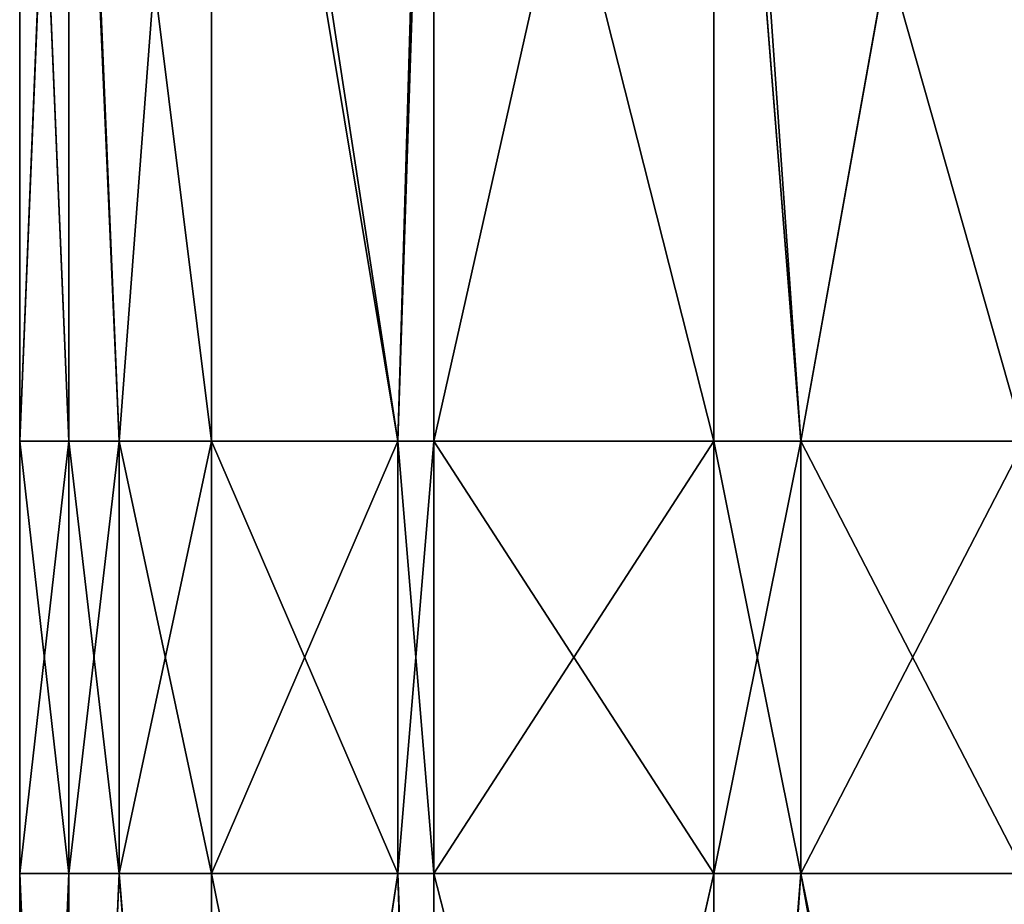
# Model space of a CAD drawing. Extents: x 659 to 1111, y 0 to 289.
# Tile 96 of 208: x 880.66 to 885.22, y 75.86 to 79.95. Entities that reach past the tile are written whole.
import ezdxf

# ---------------------------------------------------------------- set-up
doc = ezdxf.new("R2010")
doc.units = 0
doc.header["$LTSCALE"] = 25.4
doc.layers.get('0').update_dxf_attribs({"color": 13, "linetype": 'CONTINUOUS'})

# ---------------------------------------------------------------- blocks, each defined once
blk = doc.blocks.new('GIOTTO-LED-S-8168_STL')
at = {"color": 44}
for p, q in [((227.3199, 138.0941, 210.75), (228.3546, 138.2107, 210.75)), ((228.3546, 138.2107, 210.75), (227.3199, 138.0941, 212.75)), ((227.3199, 138.0941, 212.75), (228.3546, 138.2107, 212.75)), ((228.3546, 138.2107, 210.75), (227.3199, 138.0941, 212.75)), ((227.3199, 138.0941, 210.75), (228.3546, 138.2107, 210.75)), ((227.3199, 138.0941, 212.75), (228.3546, 138.2107, 212.75)), ((226.9176, 137.9831, 210.75), (227.3199, 138.0941, 210.75)), ((227.3199, 138.0941, 210.75), (226.9176, 137.7568, 204.9893)), ((227.3199, 138.0941, 210.75), (226.9176, 137.7568, 204.9893)), ((227.3199, 138.0941, 210.75), (226.9176, 137.9831, 212.75)), ((226.9176, 137.9831, 212.75), (227.3199, 138.0941, 212.75)), ((227.3199, 138.0941, 210.75), (226.9176, 137.9831, 212.75)), ((226.9176, 137.9831, 210.75), (227.3199, 138.0941, 210.75)), ((227.3199, 138.0941, 212.75), (226.9176, 137.7568, 218.5107)), ((227.3199, 138.0941, 212.75), (226.9176, 137.7568, 218.5107)), ((226.9176, 137.9831, 212.75), (227.3199, 138.0941, 212.75)), ((228.3546, 137.9837, 204.9715), (227.3199, 138.0941, 210.75)), ((228.3546, 137.9837, 204.9715), (227.3199, 138.0941, 210.75)), ((227.3199, 138.0941, 210.75), (227.3199, 138.0941, 212.75)), ((227.3199, 138.0941, 210.75), (227.3199, 138.0941, 212.75)), ((227.3199, 138.0941, 212.75), (228.3546, 137.9837, 218.5285)), ((227.3199, 138.0941, 212.75), (228.3546, 137.9837, 218.5285)), ((225.6214, 137.3226, 210.75), (226.9176, 137.9831, 210.75)), ((226.9176, 137.9831, 210.75), (225.6214, 137.3226, 212.75)), ((225.6214, 137.3226, 212.75), (226.9176, 137.9831, 212.75)), ((226.9176, 137.9831, 210.75), (225.6214, 137.3226, 212.75)), ((225.6214, 137.3226, 210.75), (226.9176, 137.9831, 210.75)), ((226.9176, 137.9831, 212.75), (225.6214, 137.0983, 218.4588)), ((225.6214, 137.3226, 212.75), (226.9176, 137.9831, 212.75)), ((226.9176, 137.9831, 212.75), (225.6214, 137.0983, 218.4588)), ((226.9176, 137.7568, 204.9893), (226.9176, 137.9831, 210.75)), ((226.9176, 137.7568, 204.9893), (226.9176, 137.9831, 210.75)), ((226.9176, 137.9831, 210.75), (226.9176, 137.9831, 212.75)), ((226.9176, 137.9831, 210.75), (226.9176, 137.9831, 212.75)), ((226.9176, 137.9831, 212.75), (226.9176, 137.7568, 218.5107)), ((226.9176, 137.9831, 212.75), (226.9176, 137.7568, 218.5107)), ((225.6214, 137.3226, 210.75), (226.9176, 137.7568, 204.9893)), ((225.6214, 137.3226, 210.75), (226.9176, 137.7568, 204.9893)), ((225.4554, 137.1962, 210.75), (225.6214, 137.3226, 210.75)), ((225.6214, 137.3226, 210.75), (225.4554, 137.1962, 212.75)), ((225.4554, 137.1962, 212.75), (225.6214, 137.3226, 212.75)), ((225.6214, 137.3226, 210.75), (225.4554, 137.1962, 212.75)), ((225.4554, 137.1962, 210.75), (225.6214, 137.3226, 210.75)), ((225.4554, 137.1962, 212.75), (225.6214, 137.3226, 212.75)), ((225.6214, 137.3226, 210.75), (225.6214, 137.0983, 205.0412)), ((225.6214, 137.3226, 210.75), (225.6214, 137.0983, 205.0412)), ((225.6214, 137.3226, 210.75), (225.6214, 137.3226, 212.75)), ((225.6214, 137.3226, 210.75), (225.6214, 137.3226, 212.75)), ((225.6214, 137.3226, 212.75), (225.6214, 137.0983, 218.4588)), ((225.6214, 137.3226, 212.75), (225.6214, 137.0983, 218.4588)), ((224.5927, 136.2939, 210.75), (225.4554, 137.1962, 210.75)), ((225.4554, 137.1962, 210.75), (224.5927, 136.0728, 205.1219)), ((225.4554, 137.1962, 210.75), (224.5927, 136.0728, 205.1219)), ((225.4554, 137.1962, 210.75), (224.5927, 136.2939, 212.75)), ((224.5927, 136.2939, 212.75), (225.4554, 137.1962, 212.75)), ((225.4554, 137.1962, 210.75), (224.5927, 136.2939, 212.75)), ((224.5927, 136.2939, 210.75), (225.4554, 137.1962, 210.75)), ((225.4554, 137.1962, 212.75), (224.5927, 136.0728, 218.3781)), ((224.5927, 136.2939, 212.75), (225.4554, 137.1962, 212.75)), ((225.4554, 137.1962, 212.75), (224.5927, 136.0728, 218.3781)), ((225.6214, 137.0983, 205.0412), (225.4554, 137.1962, 210.75)), ((225.6214, 137.0983, 205.0412), (225.4554, 137.1962, 210.75)), ((225.4554, 137.1962, 210.75), (225.4554, 137.1962, 212.75)), ((225.4554, 137.1962, 210.75), (225.4554, 137.1962, 212.75)), ((225.4554, 137.1962, 212.75), (225.6214, 137.0983, 218.4588)), ((225.4554, 137.1962, 212.75), (225.6214, 137.0983, 218.4588)), ((224.1651, 135.5783, 210.75), (224.5927, 136.2939, 210.75)), ((224.5927, 136.2939, 210.75), (224.1651, 135.5783, 212.75)), ((224.1651, 135.5783, 212.75), (224.5927, 136.2939, 212.75)), ((224.5927, 136.2939, 210.75), (224.1651, 135.5783, 212.75)), ((224.1651, 135.5783, 210.75), (224.5927, 136.2939, 210.75)), ((224.1651, 135.5783, 212.75), (224.5927, 136.2939, 212.75)), ((224.5927, 136.2939, 210.75), (224.5927, 136.0728, 205.1219)), ((224.5927, 136.2939, 210.75), (224.5927, 136.0728, 205.1219)), ((224.5927, 136.2939, 210.75), (224.5927, 136.2939, 212.75)), ((224.5927, 136.2939, 210.75), (224.5927, 136.2939, 212.75)), ((224.5927, 136.2939, 212.75), (224.5927, 136.0728, 218.3781)), ((224.5927, 136.2939, 212.75), (224.5927, 136.0728, 218.3781)), ((224.5927, 136.0728, 205.1219), (224.1651, 135.5783, 210.75)), ((224.5927, 136.0728, 205.1219), (224.1651, 135.5783, 210.75)), ((224.1651, 135.5783, 212.75), (224.5927, 136.0728, 218.3781)), ((224.1651, 135.5783, 212.75), (224.5927, 136.0728, 218.3781)), ((223.9322, 134.7805, 205.2236), (224.1651, 135.5783, 210.75)), ((223.9322, 134.9977, 210.75), (224.1651, 135.5783, 210.75)), ((223.9322, 134.7805, 205.2236), (224.1651, 135.5783, 210.75)), ((224.1651, 135.5783, 210.75), (223.9322, 134.9977, 212.75)), ((223.9322, 134.9977, 212.75), (224.1651, 135.5783, 212.75)), ((224.1651, 135.5783, 210.75), (223.9322, 134.9977, 212.75)), ((223.9322, 134.9977, 210.75), (224.1651, 135.5783, 210.75)), ((224.1651, 135.5783, 212.75), (223.9322, 134.7805, 218.2764)), ((224.1651, 135.5783, 212.75), (223.9322, 134.7805, 218.2764)), ((223.9322, 134.9977, 212.75), (224.1651, 135.5783, 212.75)), ((224.1651, 135.5783, 210.75), (224.1651, 135.5783, 212.75)), ((224.1651, 135.5783, 210.75), (224.1651, 135.5783, 212.75)), ((223.7046, 133.5607, 210.75), (223.9322, 134.9977, 210.75)), ((223.9322, 134.9977, 210.75), (223.7046, 133.5607, 212.75)), ((223.7046, 133.5607, 212.75), (223.9322, 134.9977, 212.75)), ((223.9322, 134.9977, 210.75), (223.7046, 133.5607, 212.75)), ((223.7046, 133.5607, 210.75), (223.9322, 134.9977, 210.75)), ((223.9322, 134.9977, 212.75), (223.7046, 133.348, 218.1637)), ((223.9322, 134.9977, 212.75), (223.7046, 133.348, 218.1637)), ((223.7046, 133.5607, 212.75), (223.9322, 134.9977, 212.75)), ((223.9322, 134.9977, 210.75), (223.9322, 134.7805, 205.2236)), ((223.9322, 134.9977, 210.75), (223.9322, 134.7805, 205.2236)), ((223.9322, 134.9977, 210.75), (223.9322, 134.9977, 212.75)), ((223.9322, 134.9977, 210.75), (223.9322, 134.9977, 212.75)), ((223.9322, 134.9977, 212.75), (223.9322, 134.7805, 218.2764)), ((223.9322, 134.9977, 212.75), (223.9322, 134.7805, 218.2764)), ((223.7046, 133.5607, 210.75), (223.9322, 134.7805, 205.2236)), ((223.7046, 133.5607, 210.75), (223.9322, 134.7805, 205.2236)), ((223.9322, 132.1238, 210.75), (223.7046, 133.5607, 210.75)), ((223.7046, 133.5607, 210.75), (223.7046, 133.348, 205.3363)), ((223.7046, 133.5607, 210.75), (223.7046, 133.348, 205.3363)), ((223.7046, 133.5607, 210.75), (223.7046, 133.5607, 212.75)), ((223.7046, 133.5607, 210.75), (223.7046, 133.5607, 212.75)), ((223.7046, 133.5607, 210.75), (223.9322, 132.1238, 212.75)), ((223.9322, 132.1238, 212.75), (223.7046, 133.5607, 212.75)), ((223.7046, 133.5607, 210.75), (223.9322, 132.1238, 212.75)), ((223.9322, 132.1238, 210.75), (223.7046, 133.5607, 210.75)), ((223.7046, 133.5607, 212.75), (223.7046, 133.348, 218.1637)), ((223.7046, 133.5607, 212.75), (223.7046, 133.348, 218.1637)), ((223.7046, 133.5607, 212.75), (223.9322, 131.9155, 218.0509)), ((223.9322, 132.1238, 212.75), (223.7046, 133.5607, 212.75)), ((223.7046, 133.5607, 212.75), (223.9322, 131.9155, 218.0509)), ((223.9322, 132.1238, 210.75), (223.7046, 133.348, 205.3363)), ((223.9322, 132.1238, 210.75), (223.7046, 133.348, 205.3363)), ((224.1651, 131.5432, 210.75), (223.9322, 132.1238, 210.75)), ((223.9322, 132.1238, 210.75), (223.9322, 131.9155, 205.4491)), ((223.9322, 132.1238, 210.75), (223.9322, 131.9155, 205.4491)), ((223.9322, 132.1238, 210.75), (223.9322, 132.1238, 212.75)), ((223.9322, 132.1238, 210.75), (223.9322, 132.1238, 212.75)), ((223.9322, 132.1238, 210.75), (224.1651, 131.5432, 212.75)), ((224.1651, 131.5432, 212.75), (223.9322, 132.1238, 212.75)), ((223.9322, 132.1238, 210.75), (224.1651, 131.5432, 212.75)), ((224.1651, 131.5432, 210.75), (223.9322, 132.1238, 210.75)), ((223.9322, 132.1238, 212.75), (223.9322, 131.9155, 218.0509)), ((223.9322, 132.1238, 212.75), (223.9322, 131.9155, 218.0509)), ((224.1651, 131.5432, 212.75), (223.9322, 132.1238, 212.75)), ((224.1651, 131.5432, 210.75), (223.9322, 131.9155, 205.4491)), ((223.9322, 131.9155, 205.4491), (224.5927, 130.8275, 210.75)), ((224.1651, 131.5432, 210.75), (223.9322, 131.9155, 205.4491)), ((223.9322, 131.9155, 205.4491), (224.5927, 130.8275, 210.75)), ((224.1651, 131.5432, 212.75), (223.9322, 131.9155, 218.0509)), ((224.1651, 131.5432, 212.75), (223.9322, 131.9155, 218.0509)), ((224.5927, 130.8275, 210.75), (224.1651, 131.5432, 210.75)), ((224.1651, 131.5432, 210.75), (224.1651, 131.5432, 212.75)), ((224.1651, 131.5432, 210.75), (224.1651, 131.5432, 212.75)), ((224.1651, 131.5432, 210.75), (224.5927, 130.8275, 212.75)), ((224.5927, 130.8275, 212.75), (224.1651, 131.5432, 212.75)), ((224.1651, 131.5432, 210.75), (224.5927, 130.8275, 212.75)), ((224.5927, 130.8275, 210.75), (224.1651, 131.5432, 210.75)), ((224.1651, 131.5432, 212.75), (224.5927, 130.6232, 217.9492)), ((224.1651, 131.5432, 212.75), (224.5927, 130.6232, 217.9492)), ((224.5927, 130.8275, 212.75), (224.1651, 131.5432, 212.75)), ((225.4554, 129.9252, 210.75), (224.5927, 130.8275, 210.75)), ((224.5927, 130.8275, 210.75), (224.5927, 130.6232, 205.5508)), ((224.5927, 130.8275, 210.75), (224.5927, 130.6232, 205.5508)), ((224.5927, 130.8275, 210.75), (224.5927, 130.8275, 212.75)), ((224.5927, 130.8275, 210.75), (224.5927, 130.8275, 212.75)), ((224.5927, 130.8275, 210.75), (225.4554, 129.9252, 212.75)), ((225.4554, 129.9252, 212.75), (224.5927, 130.8275, 212.75)), ((224.5927, 130.8275, 210.75), (225.4554, 129.9252, 212.75)), ((225.4554, 129.9252, 210.75), (224.5927, 130.8275, 210.75)), ((224.5927, 130.8275, 212.75), (224.5927, 130.6232, 217.9492)), ((224.5927, 130.8275, 212.75), (224.5927, 130.6232, 217.9492)), ((224.5927, 130.8275, 212.75), (225.6214, 129.5977, 217.8685)), ((225.4554, 129.9252, 212.75), (224.5927, 130.8275, 212.75)), ((224.5927, 130.8275, 212.75), (225.6214, 129.5977, 217.8685)), ((224.5927, 130.6232, 205.5508), (225.4554, 129.9252, 210.75)), ((224.5927, 130.6232, 205.5508), (225.4554, 129.9252, 210.75)), ((225.6214, 129.5977, 205.6315), (225.4554, 129.9252, 210.75)), ((225.6214, 129.7988, 210.75), (225.4554, 129.9252, 210.75)), ((225.6214, 129.5977, 205.6315), (225.4554, 129.9252, 210.75)), ((225.4554, 129.9252, 210.75), (225.4554, 129.9252, 212.75)), ((225.4554, 129.9252, 210.75), (225.4554, 129.9252, 212.75)), ((225.4554, 129.9252, 210.75), (225.6214, 129.7988, 212.75)), ((225.6214, 129.7988, 212.75), (225.4554, 129.9252, 212.75)), ((225.4554, 129.9252, 210.75), (225.6214, 129.7988, 212.75)), ((225.6214, 129.7988, 210.75), (225.4554, 129.9252, 210.75)), ((225.4554, 129.9252, 212.75), (225.6214, 129.5977, 217.8685)), ((225.4554, 129.9252, 212.75), (225.6214, 129.5977, 217.8685)), ((225.6214, 129.7988, 212.75), (225.4554, 129.9252, 212.75)), ((226.9176, 129.1383, 210.75), (225.6214, 129.7988, 210.75)), ((225.6214, 129.7988, 210.75), (225.6214, 129.5977, 205.6315)), ((225.6214, 129.7988, 210.75), (225.6214, 129.5977, 205.6315)), ((225.6214, 129.7988, 210.75), (225.6214, 129.7988, 212.75)), ((225.6214, 129.7988, 210.75), (225.6214, 129.7988, 212.75)), ((225.6214, 129.7988, 210.75), (226.9176, 129.1383, 212.75)), ((226.9176, 129.1383, 212.75), (225.6214, 129.7988, 212.75)), ((225.6214, 129.7988, 210.75), (226.9176, 129.1383, 212.75)), ((226.9176, 129.1383, 210.75), (225.6214, 129.7988, 210.75)), ((225.6214, 129.7988, 212.75), (225.6214, 129.5977, 217.8685)), ((225.6214, 129.7988, 212.75), (225.6214, 129.5977, 217.8685)), ((225.6214, 129.7988, 212.75), (226.9176, 128.9392, 217.8167)), ((225.6214, 129.7988, 212.75), (226.9176, 128.9392, 217.8167)), ((226.9176, 129.1383, 212.75), (225.6214, 129.7988, 212.75)), ((226.9176, 129.1383, 210.75), (225.6214, 129.5977, 205.6315)), ((226.9176, 129.1383, 210.75), (225.6214, 129.5977, 205.6315)), ((227.3199, 129.0273, 210.75), (226.9176, 129.1383, 210.75)), ((226.9176, 129.1383, 210.75), (226.9176, 128.9392, 205.6833)), ((226.9176, 129.1383, 210.75), (226.9176, 128.9392, 205.6833)), ((226.9176, 129.1383, 210.75), (226.9176, 129.1383, 212.75)), ((226.9176, 129.1383, 210.75), (226.9176, 129.1383, 212.75)), ((226.9176, 129.1383, 210.75), (227.3199, 129.0273, 212.75)), ((227.3199, 129.0273, 212.75), (226.9176, 129.1383, 212.75)), ((226.9176, 129.1383, 210.75), (227.3199, 129.0273, 212.75)), ((227.3199, 129.0273, 210.75), (226.9176, 129.1383, 210.75)), ((226.9176, 129.1383, 212.75), (226.9176, 128.9392, 217.8167)), ((226.9176, 129.1383, 212.75), (226.9176, 128.9392, 217.8167)), ((227.3199, 129.0273, 212.75), (226.9176, 129.1383, 212.75)), ((227.3199, 129.0273, 210.75), (226.9176, 128.9392, 205.6833)), ((227.3199, 129.0273, 210.75), (226.9176, 128.9392, 205.6833)), ((227.3199, 129.0273, 212.75), (226.9176, 128.9392, 217.8167)), ((227.3199, 129.0273, 212.75), (226.9176, 128.9392, 217.8167)), ((228.3546, 128.9107, 210.75), (227.3199, 129.0273, 210.75)), ((227.3199, 129.0273, 210.75), (227.3199, 129.0273, 212.75)), ((227.3199, 129.0273, 210.75), (227.3199, 129.0273, 212.75)), ((227.3199, 129.0273, 210.75), (228.3546, 128.9107, 212.75)), ((228.3546, 128.9107, 212.75), (227.3199, 129.0273, 212.75)), ((227.3199, 129.0273, 210.75), (228.3546, 128.9107, 212.75)), ((228.3546, 128.9107, 210.75), (227.3199, 129.0273, 210.75)), ((227.3199, 129.0273, 212.75), (228.3546, 128.7123, 217.7988)), ((227.3199, 129.0273, 212.75), (228.3546, 128.7123, 217.7988)), ((228.3546, 128.9107, 212.75), (227.3199, 129.0273, 212.75)), ((226.9176, 128.9392, 205.6833), (228.3546, 128.9107, 210.75)), ((226.9176, 128.9392, 205.6833), (228.3546, 128.9107, 210.75))]:
    blk.add_line(p, q, dxfattribs=at)
mesh = blk.add_polyface(dxfattribs=at)
corners = [(228.3546, 138.2107, 210.75), (228.3546, 137.9837, 204.9715), (227.3199, 138.0941, 210.75)]
mesh.append_faces([[corners[k] for k in face] for face in [(0, 1, 2)]], dxfattribs={"color": 44})
mesh = blk.add_polyface(dxfattribs=at)
corners = [(228.3546, 138.2107, 212.75), (228.3546, 138.2107, 210.75), (227.3199, 138.0941, 212.75)]
mesh.append_faces([[corners[k] for k in face] for face in [(0, 1, 2)]], dxfattribs={"color": 44})
mesh = blk.add_polyface(dxfattribs=at)
corners = [(227.3199, 138.0941, 212.75), (228.3546, 138.2107, 210.75), (227.3199, 138.0941, 210.75)]
mesh.append_faces([[corners[k] for k in face] for face in [(0, 1, 2)]], dxfattribs={"color": 44})
mesh = blk.add_polyface(dxfattribs=at)
corners = [(228.3546, 137.9837, 218.5285), (228.3546, 138.2107, 212.75), (227.3199, 138.0941, 212.75)]
mesh.append_faces([[corners[k] for k in face] for face in [(0, 1, 2)]], dxfattribs={"color": 44})
mesh = blk.add_polyface(dxfattribs=at)
corners = [(227.3199, 138.0941, 210.75), (226.9176, 137.7568, 204.9893), (226.9176, 137.9831, 210.75)]
mesh.append_faces([[corners[k] for k in face] for face in [(0, 1, 2)]], dxfattribs={"color": 44})
mesh = blk.add_polyface(dxfattribs=at)
corners = [(227.3199, 138.0941, 210.75), (228.3546, 137.9837, 204.9715), (226.9176, 137.7568, 204.9893)]
mesh.append_faces([[corners[k] for k in face] for face in [(0, 1, 2)]], dxfattribs={"color": 44})
mesh = blk.add_polyface(dxfattribs=at)
corners = [(227.3199, 138.0941, 212.75), (227.3199, 138.0941, 210.75), (226.9176, 137.9831, 212.75)]
mesh.append_faces([[corners[k] for k in face] for face in [(0, 1, 2)]], dxfattribs={"color": 44})
mesh = blk.add_polyface(dxfattribs=at)
corners = [(226.9176, 137.9831, 212.75), (227.3199, 138.0941, 210.75), (226.9176, 137.9831, 210.75)]
mesh.append_faces([[corners[k] for k in face] for face in [(0, 1, 2)]], dxfattribs={"color": 44})
mesh = blk.add_polyface(dxfattribs=at)
corners = [(228.3546, 137.9837, 218.5285), (227.3199, 138.0941, 212.75), (226.9176, 137.7568, 218.5107)]
mesh.append_faces([[corners[k] for k in face] for face in [(0, 1, 2)]], dxfattribs={"color": 44})
mesh = blk.add_polyface(dxfattribs=at)
corners = [(226.9176, 137.7568, 218.5107), (227.3199, 138.0941, 212.75), (226.9176, 137.9831, 212.75)]
mesh.append_faces([[corners[k] for k in face] for face in [(0, 1, 2)]], dxfattribs={"color": 44})
mesh = blk.add_polyface(dxfattribs=at)
corners = [(226.9176, 137.9831, 210.75), (226.9176, 137.7568, 204.9893), (225.6214, 137.3226, 210.75)]
mesh.append_faces([[corners[k] for k in face] for face in [(0, 1, 2)]], dxfattribs={"color": 44})
mesh = blk.add_polyface(dxfattribs=at)
corners = [(226.9176, 137.9831, 212.75), (226.9176, 137.9831, 210.75), (225.6214, 137.3226, 212.75)]
mesh.append_faces([[corners[k] for k in face] for face in [(0, 1, 2)]], dxfattribs={"color": 44})
mesh = blk.add_polyface(dxfattribs=at)
corners = [(225.6214, 137.3226, 212.75), (226.9176, 137.9831, 210.75), (225.6214, 137.3226, 210.75)]
mesh.append_faces([[corners[k] for k in face] for face in [(0, 1, 2)]], dxfattribs={"color": 44})
mesh = blk.add_polyface(dxfattribs=at)
corners = [(226.9176, 137.7568, 218.5107), (226.9176, 137.9831, 212.75), (225.6214, 137.0983, 218.4588)]
mesh.append_faces([[corners[k] for k in face] for face in [(0, 1, 2)]], dxfattribs={"color": 44})
mesh = blk.add_polyface(dxfattribs=at)
corners = [(225.6214, 137.0983, 218.4588), (226.9176, 137.9831, 212.75), (225.6214, 137.3226, 212.75)]
mesh.append_faces([[corners[k] for k in face] for face in [(0, 1, 2)]], dxfattribs={"color": 44})
mesh = blk.add_polyface(dxfattribs=at)
corners = [(225.6214, 137.3226, 210.75), (226.9176, 137.7568, 204.9893), (225.6214, 137.0983, 205.0412)]
mesh.append_faces([[corners[k] for k in face] for face in [(0, 1, 2)]], dxfattribs={"color": 44})
mesh = blk.add_polyface(dxfattribs=at)
corners = [(225.6214, 137.3226, 210.75), (225.6214, 137.0983, 205.0412), (225.4554, 137.1962, 210.75)]
mesh.append_faces([[corners[k] for k in face] for face in [(0, 1, 2)]], dxfattribs={"color": 44})
mesh = blk.add_polyface(dxfattribs=at)
corners = [(225.6214, 137.3226, 212.75), (225.6214, 137.3226, 210.75), (225.4554, 137.1962, 212.75)]
mesh.append_faces([[corners[k] for k in face] for face in [(0, 1, 2)]], dxfattribs={"color": 44})
mesh = blk.add_polyface(dxfattribs=at)
corners = [(225.4554, 137.1962, 212.75), (225.6214, 137.3226, 210.75), (225.4554, 137.1962, 210.75)]
mesh.append_faces([[corners[k] for k in face] for face in [(0, 1, 2)]], dxfattribs={"color": 44})
mesh = blk.add_polyface(dxfattribs=at)
corners = [(225.6214, 137.0983, 218.4588), (225.6214, 137.3226, 212.75), (225.4554, 137.1962, 212.75)]
mesh.append_faces([[corners[k] for k in face] for face in [(0, 1, 2)]], dxfattribs={"color": 44})
mesh = blk.add_polyface(dxfattribs=at)
corners = [(225.4554, 137.1962, 210.75), (224.5927, 136.0728, 205.1219), (224.5927, 136.2939, 210.75)]
mesh.append_faces([[corners[k] for k in face] for face in [(0, 1, 2)]], dxfattribs={"color": 44})
mesh = blk.add_polyface(dxfattribs=at)
corners = [(225.4554, 137.1962, 210.75), (225.6214, 137.0983, 205.0412), (224.5927, 136.0728, 205.1219)]
mesh.append_faces([[corners[k] for k in face] for face in [(0, 1, 2)]], dxfattribs={"color": 44})
mesh = blk.add_polyface(dxfattribs=at)
corners = [(225.4554, 137.1962, 210.75), (224.5927, 136.2939, 212.75), (225.4554, 137.1962, 212.75)]
mesh.append_faces([[corners[k] for k in face] for face in [(0, 1, 2)]], dxfattribs={"color": 44})
mesh = blk.add_polyface(dxfattribs=at)
corners = [(225.4554, 137.1962, 210.75), (224.5927, 136.2939, 210.75), (224.5927, 136.2939, 212.75)]
mesh.append_faces([[corners[k] for k in face] for face in [(0, 1, 2)]], dxfattribs={"color": 44})
mesh = blk.add_polyface(dxfattribs=at)
corners = [(225.4554, 137.1962, 212.75), (224.5927, 136.0728, 218.3781), (225.6214, 137.0983, 218.4588)]
mesh.append_faces([[corners[k] for k in face] for face in [(0, 1, 2)]], dxfattribs={"color": 44})
mesh = blk.add_polyface(dxfattribs=at)
corners = [(225.4554, 137.1962, 212.75), (224.5927, 136.2939, 212.75), (224.5927, 136.0728, 218.3781)]
mesh.append_faces([[corners[k] for k in face] for face in [(0, 1, 2)]], dxfattribs={"color": 44})
mesh = blk.add_polyface(dxfattribs=at)
corners = [(224.5927, 136.2939, 210.75), (224.5927, 136.0728, 205.1219), (224.1651, 135.5783, 210.75)]
mesh.append_faces([[corners[k] for k in face] for face in [(0, 1, 2)]], dxfattribs={"color": 44})
mesh = blk.add_polyface(dxfattribs=at)
corners = [(224.5927, 136.2939, 210.75), (224.1651, 135.5783, 212.75), (224.5927, 136.2939, 212.75)]
mesh.append_faces([[corners[k] for k in face] for face in [(0, 1, 2)]], dxfattribs={"color": 44})
mesh = blk.add_polyface(dxfattribs=at)
corners = [(224.5927, 136.2939, 210.75), (224.1651, 135.5783, 210.75), (224.1651, 135.5783, 212.75)]
mesh.append_faces([[corners[k] for k in face] for face in [(0, 1, 2)]], dxfattribs={"color": 44})
mesh = blk.add_polyface(dxfattribs=at)
corners = [(224.5927, 136.2939, 212.75), (224.1651, 135.5783, 212.75), (224.5927, 136.0728, 218.3781)]
mesh.append_faces([[corners[k] for k in face] for face in [(0, 1, 2)]], dxfattribs={"color": 44})
mesh = blk.add_polyface(dxfattribs=at)
corners = [(224.5927, 136.0728, 205.1219), (223.9322, 134.7805, 205.2236), (224.1651, 135.5783, 210.75)]
mesh.append_faces([[corners[k] for k in face] for face in [(0, 1, 2)]], dxfattribs={"color": 44})
mesh = blk.add_polyface(dxfattribs=at)
corners = [(224.5927, 136.0728, 218.3781), (224.1651, 135.5783, 212.75), (223.9322, 134.7805, 218.2764)]
mesh.append_faces([[corners[k] for k in face] for face in [(0, 1, 2)]], dxfattribs={"color": 44})
mesh = blk.add_polyface(dxfattribs=at)
corners = [(224.1651, 135.5783, 210.75), (223.9322, 134.7805, 205.2236), (223.9322, 134.9977, 210.75)]
mesh.append_faces([[corners[k] for k in face] for face in [(0, 1, 2)]], dxfattribs={"color": 44})
mesh = blk.add_polyface(dxfattribs=at)
corners = [(224.1651, 135.5783, 210.75), (223.9322, 134.9977, 212.75), (224.1651, 135.5783, 212.75)]
mesh.append_faces([[corners[k] for k in face] for face in [(0, 1, 2)]], dxfattribs={"color": 44})
mesh = blk.add_polyface(dxfattribs=at)
corners = [(224.1651, 135.5783, 210.75), (223.9322, 134.9977, 210.75), (223.9322, 134.9977, 212.75)]
mesh.append_faces([[corners[k] for k in face] for face in [(0, 1, 2)]], dxfattribs={"color": 44})
mesh = blk.add_polyface(dxfattribs=at)
corners = [(224.1651, 135.5783, 212.75), (223.9322, 134.9977, 212.75), (223.9322, 134.7805, 218.2764)]
mesh.append_faces([[corners[k] for k in face] for face in [(0, 1, 2)]], dxfattribs={"color": 44})
mesh = blk.add_polyface(dxfattribs=at)
corners = [(223.9322, 134.9977, 210.75), (223.9322, 134.7805, 205.2236), (223.7046, 133.5607, 210.75)]
mesh.append_faces([[corners[k] for k in face] for face in [(0, 1, 2)]], dxfattribs={"color": 44})
mesh = blk.add_polyface(dxfattribs=at)
corners = [(223.9322, 134.9977, 210.75), (223.7046, 133.5607, 212.75), (223.9322, 134.9977, 212.75)]
mesh.append_faces([[corners[k] for k in face] for face in [(0, 1, 2)]], dxfattribs={"color": 44})
mesh = blk.add_polyface(dxfattribs=at)
corners = [(223.9322, 134.9977, 210.75), (223.7046, 133.5607, 210.75), (223.7046, 133.5607, 212.75)]
mesh.append_faces([[corners[k] for k in face] for face in [(0, 1, 2)]], dxfattribs={"color": 44})
mesh = blk.add_polyface(dxfattribs=at)
corners = [(223.9322, 134.9977, 212.75), (223.7046, 133.348, 218.1637), (223.9322, 134.7805, 218.2764)]
mesh.append_faces([[corners[k] for k in face] for face in [(0, 1, 2)]], dxfattribs={"color": 44})
mesh = blk.add_polyface(dxfattribs=at)
corners = [(223.9322, 134.9977, 212.75), (223.7046, 133.5607, 212.75), (223.7046, 133.348, 218.1637)]
mesh.append_faces([[corners[k] for k in face] for face in [(0, 1, 2)]], dxfattribs={"color": 44})
mesh = blk.add_polyface(dxfattribs=at)
corners = [(223.9322, 134.7805, 205.2236), (223.7046, 133.348, 205.3363), (223.7046, 133.5607, 210.75)]
mesh.append_faces([[corners[k] for k in face] for face in [(0, 1, 2)]], dxfattribs={"color": 44})
mesh = blk.add_polyface(dxfattribs=at)
corners = [(223.7046, 133.5607, 210.75), (223.7046, 133.348, 205.3363), (223.9322, 132.1238, 210.75)]
mesh.append_faces([[corners[k] for k in face] for face in [(0, 1, 2)]], dxfattribs={"color": 44})
mesh = blk.add_polyface(dxfattribs=at)
corners = [(223.7046, 133.5607, 210.75), (223.9322, 132.1238, 212.75), (223.7046, 133.5607, 212.75)]
mesh.append_faces([[corners[k] for k in face] for face in [(0, 1, 2)]], dxfattribs={"color": 44})
mesh = blk.add_polyface(dxfattribs=at)
corners = [(223.7046, 133.5607, 210.75), (223.9322, 132.1238, 210.75), (223.9322, 132.1238, 212.75)]
mesh.append_faces([[corners[k] for k in face] for face in [(0, 1, 2)]], dxfattribs={"color": 44})
mesh = blk.add_polyface(dxfattribs=at)
corners = [(223.7046, 133.5607, 212.75), (223.9322, 131.9155, 218.0509), (223.7046, 133.348, 218.1637)]
mesh.append_faces([[corners[k] for k in face] for face in [(0, 1, 2)]], dxfattribs={"color": 44})
mesh = blk.add_polyface(dxfattribs=at)
corners = [(223.7046, 133.5607, 212.75), (223.9322, 132.1238, 212.75), (223.9322, 131.9155, 218.0509)]
mesh.append_faces([[corners[k] for k in face] for face in [(0, 1, 2)]], dxfattribs={"color": 44})
mesh = blk.add_polyface(dxfattribs=at)
corners = [(223.7046, 133.348, 205.3363), (223.9322, 131.9155, 205.4491), (223.9322, 132.1238, 210.75)]
mesh.append_faces([[corners[k] for k in face] for face in [(0, 1, 2)]], dxfattribs={"color": 44})
mesh = blk.add_polyface(dxfattribs=at)
corners = [(223.9322, 132.1238, 210.75), (223.9322, 131.9155, 205.4491), (224.1651, 131.5432, 210.75)]
mesh.append_faces([[corners[k] for k in face] for face in [(0, 1, 2)]], dxfattribs={"color": 44})
mesh = blk.add_polyface(dxfattribs=at)
corners = [(223.9322, 132.1238, 210.75), (224.1651, 131.5432, 212.75), (223.9322, 132.1238, 212.75)]
mesh.append_faces([[corners[k] for k in face] for face in [(0, 1, 2)]], dxfattribs={"color": 44})
mesh = blk.add_polyface(dxfattribs=at)
corners = [(223.9322, 132.1238, 210.75), (224.1651, 131.5432, 210.75), (224.1651, 131.5432, 212.75)]
mesh.append_faces([[corners[k] for k in face] for face in [(0, 1, 2)]], dxfattribs={"color": 44})
mesh = blk.add_polyface(dxfattribs=at)
corners = [(223.9322, 132.1238, 212.75), (224.1651, 131.5432, 212.75), (223.9322, 131.9155, 218.0509)]
mesh.append_faces([[corners[k] for k in face] for face in [(0, 1, 2)]], dxfattribs={"color": 44})
mesh = blk.add_polyface(dxfattribs=at)
corners = [(223.9322, 131.9155, 205.4491), (224.5927, 130.8275, 210.75), (224.1651, 131.5432, 210.75)]
mesh.append_faces([[corners[k] for k in face] for face in [(0, 1, 2)]], dxfattribs={"color": 44})
mesh = blk.add_polyface(dxfattribs=at)
corners = [(223.9322, 131.9155, 205.4491), (224.5927, 130.6232, 205.5508), (224.5927, 130.8275, 210.75)]
mesh.append_faces([[corners[k] for k in face] for face in [(0, 1, 2)]], dxfattribs={"color": 44})
mesh = blk.add_polyface(dxfattribs=at)
corners = [(223.9322, 131.9155, 218.0509), (224.1651, 131.5432, 212.75), (224.5927, 130.6232, 217.9492)]
mesh.append_faces([[corners[k] for k in face] for face in [(0, 1, 2)]], dxfattribs={"color": 44})
mesh = blk.add_polyface(dxfattribs=at)
corners = [(224.1651, 131.5432, 210.75), (224.5927, 130.8275, 212.75), (224.1651, 131.5432, 212.75)]
mesh.append_faces([[corners[k] for k in face] for face in [(0, 1, 2)]], dxfattribs={"color": 44})
mesh = blk.add_polyface(dxfattribs=at)
corners = [(224.1651, 131.5432, 210.75), (224.5927, 130.8275, 210.75), (224.5927, 130.8275, 212.75)]
mesh.append_faces([[corners[k] for k in face] for face in [(0, 1, 2)]], dxfattribs={"color": 44})
mesh = blk.add_polyface(dxfattribs=at)
corners = [(224.1651, 131.5432, 212.75), (224.5927, 130.8275, 212.75), (224.5927, 130.6232, 217.9492)]
mesh.append_faces([[corners[k] for k in face] for face in [(0, 1, 2)]], dxfattribs={"color": 44})
mesh = blk.add_polyface(dxfattribs=at)
corners = [(224.5927, 130.8275, 210.75), (224.5927, 130.6232, 205.5508), (225.4554, 129.9252, 210.75)]
mesh.append_faces([[corners[k] for k in face] for face in [(0, 1, 2)]], dxfattribs={"color": 44})
mesh = blk.add_polyface(dxfattribs=at)
corners = [(224.5927, 130.8275, 210.75), (225.4554, 129.9252, 212.75), (224.5927, 130.8275, 212.75)]
mesh.append_faces([[corners[k] for k in face] for face in [(0, 1, 2)]], dxfattribs={"color": 44})
mesh = blk.add_polyface(dxfattribs=at)
corners = [(224.5927, 130.8275, 210.75), (225.4554, 129.9252, 210.75), (225.4554, 129.9252, 212.75)]
mesh.append_faces([[corners[k] for k in face] for face in [(0, 1, 2)]], dxfattribs={"color": 44})
mesh = blk.add_polyface(dxfattribs=at)
corners = [(224.5927, 130.6232, 217.9492), (224.5927, 130.8275, 212.75), (225.6214, 129.5977, 217.8685)]
mesh.append_faces([[corners[k] for k in face] for face in [(0, 1, 2)]], dxfattribs={"color": 44})
mesh = blk.add_polyface(dxfattribs=at)
corners = [(224.5927, 130.8275, 212.75), (225.4554, 129.9252, 212.75), (225.6214, 129.5977, 217.8685)]
mesh.append_faces([[corners[k] for k in face] for face in [(0, 1, 2)]], dxfattribs={"color": 44})
mesh = blk.add_polyface(dxfattribs=at)
corners = [(225.4554, 129.9252, 210.75), (224.5927, 130.6232, 205.5508), (225.6214, 129.5977, 205.6315)]
mesh.append_faces([[corners[k] for k in face] for face in [(0, 1, 2)]], dxfattribs={"color": 44})
mesh = blk.add_polyface(dxfattribs=at)
corners = [(225.4554, 129.9252, 210.75), (225.6214, 129.5977, 205.6315), (225.6214, 129.7988, 210.75)]
mesh.append_faces([[corners[k] for k in face] for face in [(0, 1, 2)]], dxfattribs={"color": 44})
mesh = blk.add_polyface(dxfattribs=at)
corners = [(225.4554, 129.9252, 212.75), (225.4554, 129.9252, 210.75), (225.6214, 129.7988, 212.75)]
mesh.append_faces([[corners[k] for k in face] for face in [(0, 1, 2)]], dxfattribs={"color": 44})
mesh = blk.add_polyface(dxfattribs=at)
corners = [(225.6214, 129.7988, 212.75), (225.4554, 129.9252, 210.75), (225.6214, 129.7988, 210.75)]
mesh.append_faces([[corners[k] for k in face] for face in [(0, 1, 2)]], dxfattribs={"color": 44})
mesh = blk.add_polyface(dxfattribs=at)
corners = [(225.6214, 129.5977, 217.8685), (225.4554, 129.9252, 212.75), (225.6214, 129.7988, 212.75)]
mesh.append_faces([[corners[k] for k in face] for face in [(0, 1, 2)]], dxfattribs={"color": 44})
mesh = blk.add_polyface(dxfattribs=at)
corners = [(225.6214, 129.7988, 210.75), (225.6214, 129.5977, 205.6315), (226.9176, 129.1383, 210.75)]
mesh.append_faces([[corners[k] for k in face] for face in [(0, 1, 2)]], dxfattribs={"color": 44})
mesh = blk.add_polyface(dxfattribs=at)
corners = [(225.6214, 129.7988, 212.75), (225.6214, 129.7988, 210.75), (226.9176, 129.1383, 212.75)]
mesh.append_faces([[corners[k] for k in face] for face in [(0, 1, 2)]], dxfattribs={"color": 44})
mesh = blk.add_polyface(dxfattribs=at)
corners = [(226.9176, 129.1383, 212.75), (225.6214, 129.7988, 210.75), (226.9176, 129.1383, 210.75)]
mesh.append_faces([[corners[k] for k in face] for face in [(0, 1, 2)]], dxfattribs={"color": 44})
mesh = blk.add_polyface(dxfattribs=at)
corners = [(225.6214, 129.5977, 217.8685), (225.6214, 129.7988, 212.75), (226.9176, 128.9392, 217.8167)]
mesh.append_faces([[corners[k] for k in face] for face in [(0, 1, 2)]], dxfattribs={"color": 44})
mesh = blk.add_polyface(dxfattribs=at)
corners = [(226.9176, 128.9392, 217.8167), (225.6214, 129.7988, 212.75), (226.9176, 129.1383, 212.75)]
mesh.append_faces([[corners[k] for k in face] for face in [(0, 1, 2)]], dxfattribs={"color": 44})
mesh = blk.add_polyface(dxfattribs=at)
corners = [(226.9176, 129.1383, 210.75), (225.6214, 129.5977, 205.6315), (226.9176, 128.9392, 205.6833)]
mesh.append_faces([[corners[k] for k in face] for face in [(0, 1, 2)]], dxfattribs={"color": 44})
mesh = blk.add_polyface(dxfattribs=at)
corners = [(226.9176, 129.1383, 210.75), (226.9176, 128.9392, 205.6833), (227.3199, 129.0273, 210.75)]
mesh.append_faces([[corners[k] for k in face] for face in [(0, 1, 2)]], dxfattribs={"color": 44})
mesh = blk.add_polyface(dxfattribs=at)
corners = [(226.9176, 129.1383, 212.75), (226.9176, 129.1383, 210.75), (227.3199, 129.0273, 212.75)]
mesh.append_faces([[corners[k] for k in face] for face in [(0, 1, 2)]], dxfattribs={"color": 44})
mesh = blk.add_polyface(dxfattribs=at)
corners = [(227.3199, 129.0273, 212.75), (226.9176, 129.1383, 210.75), (227.3199, 129.0273, 210.75)]
mesh.append_faces([[corners[k] for k in face] for face in [(0, 1, 2)]], dxfattribs={"color": 44})
mesh = blk.add_polyface(dxfattribs=at)
corners = [(226.9176, 128.9392, 217.8167), (226.9176, 129.1383, 212.75), (227.3199, 129.0273, 212.75)]
mesh.append_faces([[corners[k] for k in face] for face in [(0, 1, 2)]], dxfattribs={"color": 44})
mesh = blk.add_polyface(dxfattribs=at)
corners = [(227.3199, 129.0273, 210.75), (226.9176, 128.9392, 205.6833), (228.3546, 128.9107, 210.75)]
mesh.append_faces([[corners[k] for k in face] for face in [(0, 1, 2)]], dxfattribs={"color": 44})
mesh = blk.add_polyface(dxfattribs=at)
corners = [(226.9176, 128.9392, 217.8167), (227.3199, 129.0273, 212.75), (228.3546, 128.7123, 217.7988)]
mesh.append_faces([[corners[k] for k in face] for face in [(0, 1, 2)]], dxfattribs={"color": 44})
mesh = blk.add_polyface(dxfattribs=at)
corners = [(227.3199, 129.0273, 212.75), (227.3199, 129.0273, 210.75), (228.3546, 128.9107, 212.75)]
mesh.append_faces([[corners[k] for k in face] for face in [(0, 1, 2)]], dxfattribs={"color": 44})
mesh = blk.add_polyface(dxfattribs=at)
corners = [(228.3546, 128.9107, 212.75), (227.3199, 129.0273, 210.75), (228.3546, 128.9107, 210.75)]
mesh.append_faces([[corners[k] for k in face] for face in [(0, 1, 2)]], dxfattribs={"color": 44})
mesh = blk.add_polyface(dxfattribs=at)
corners = [(228.3546, 128.7123, 217.7988), (227.3199, 129.0273, 212.75), (228.3546, 128.9107, 212.75)]
mesh.append_faces([[corners[k] for k in face] for face in [(0, 1, 2)]], dxfattribs={"color": 44})
mesh = blk.add_polyface(dxfattribs=at)
corners = [(228.3546, 128.9107, 210.75), (226.9176, 128.9392, 205.6833), (228.3546, 128.7123, 205.7012)]
mesh.append_faces([[corners[k] for k in face] for face in [(0, 1, 2)]], dxfattribs={"color": 44})

msp = doc.modelspace()

# ---------------------------------------------------------------- block references
at = {"color": 0, "extrusion": (0, -1, -5.27356e-16)}
msp.add_blockref('GIOTTO-LED-S-8168_STL', (656.9536, 1175.6515, -288.75), dxfattribs=at)

doc.saveas('drawing.dxf')
